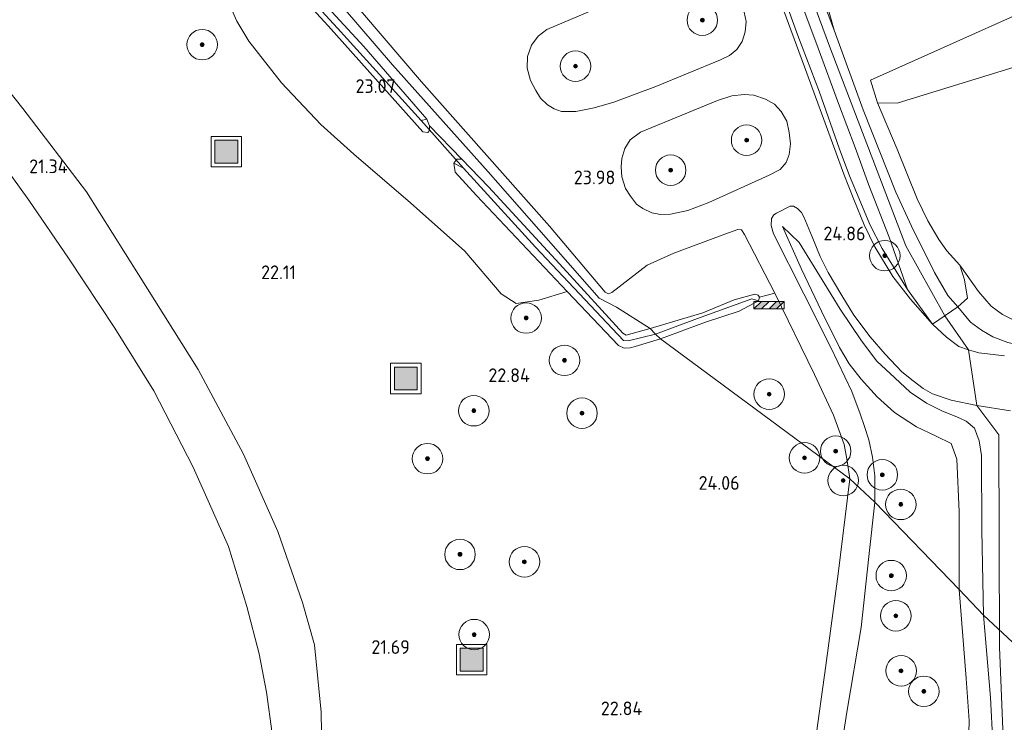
# Model space of a CAD drawing. Header units: metres. Extents: x 185049 to 189876, y 349292 to 352302.
# Tile 74 of 256: x 188019 to 188148, y 349714 to 349806. Entities that reach past the tile are written whole.
import ezdxf
from ezdxf.enums import TextEntityAlignment as Align

# ---------------------------------------------------------------- set-up
doc = ezdxf.new("R2010")
doc.units = ezdxf.units.M
for name, color, linetype, lineweight in [('B-WE-GR-BOOM-S', 90, 'Continuous', 25), ('B-WE-GR-GRAS-GV', 60, 'Continuous', 13), ('B-WE-GW-GROND_ZAND-GV', 7, 'Continuous', 18), ('B-WE-GW-OPHOGING_KRUIN-G', 90, 'Continuous', 18), ('B-WE-GW-TALUD_KRUIN-G', 90, 'Continuous', 18), ('B-WE-GW-TALUD_TEEN-G', 90, 'Continuous', 18), ('B-WE-IE-MEUBILAIR_WEGMEUBILAIR-S', 7, 'Continuous', 25), ('B-WE-IE-TERREINAFSCHEIDING_DOORGANG-G', 210, 'Continuous', 18), ('B-WE-IE-TERREINAFSCHEIDING_KUNSTMATIG_HEKWERK-G', 20, 'IE-TERREINAFSCHEIDING-KUNSTMATIG', 18), ('B-WE-KW-KUNSTWERK_DUIKER-G', 170, 'Continuous', 18), ('B-WE-OG-TERREIN_GROEN-GV', 7, 'Continuous', 18), ('B-WE-OG-WATER_GREPPEL-G', 160, 'Continuous', 18), ('B-WE-OG-WATER_POEL-GV', 7, 'Continuous', 18), ('B-WE-OG-WATER_SLOOT-G', 120, 'Continuous', 18), ('B-WE-VH-VERHARDING_ASFALT-GV', 252, 'Continuous', 18), ('X-XX-AL-HOOGTELABEL-S', 7, 'Continuous', 25)]:
    doc.layers.add(name, color=color, linetype=linetype, lineweight=lineweight)
doc.styles.add('NLCS-ISO-ANNOTATIVE-T18', font='NLCS-ISO.ttf', dxfattribs={"height": 1.8})
doc.linetypes.add('IE-TERREINAFSCHEIDING-KUNSTMATIG', pattern='A,4,[82,NLCS.SHX,S=0.75,R=90,X=0,Y=0],4,-2', length=10)

# ---------------------------------------------------------------- blocks, each defined once
blk = doc.blocks.new('SAL-HOOGTELABEL-SO')
at = {"color": 0, "linetype": 'ByBlock', "lineweight": -2, "style": 'NLCS-ISO-ANNOTATIVE-T18'}
blk.add_attdef('HOOGTE', text='', height=1.8, dxfattribs=at).set_placement((2.79, 0), align=Align.RIGHT)
blk = doc.blocks.new('SGR-BOOM_01-SO')
at = {"linetype": 'ByBlock', "lineweight": 18}
h = blk.add_hatch(color=0, dxfattribs=at)
h.dxf.hatch_style = 1
edge = h.paths.add_edge_path()
edge.add_arc((0, 0), 0.25, 0, 360)
at = {"color": 0, "linetype": 'ByBlock', "lineweight": 18}
for radius in [2, 0.25]:
    blk.add_circle((0, 0), radius, dxfattribs=at)
blk = doc.blocks.new('SIE-WEG_AFVALBAK-SO')
at = {"linetype": 'ByBlock', "lineweight": 18}
h = blk.add_hatch(color=0, dxfattribs=at)
h.dxf.hatch_style = 1
h.paths.add_polyline_path([(-1.5, -1.5), (1.5, -1.5), (1.5, 1.5), (-1.5, 1.5)])
at = {"color": 0, "linetype": 'ByBlock', "lineweight": 18}
for points in [[(-2, -2), (2, -2), (2, 2), (-2, 2)], [(-1.5, -1.5), (1.5, -1.5), (1.5, 1.5), (-1.5, 1.5)]]:
    blk.add_lwpolyline(points, close=True, dxfattribs=at)
blk = doc.blocks.new('SIE-WEG_SLAGBOOM-SO')
at = {"linetype": 'ByBlock', "lineweight": 18}
h = blk.add_hatch(color=0, dxfattribs=at)
h.dxf.hatch_style = 1
h.paths.add_polyline_path([(0, 0.5), (-1, 0.5), (-2, -0.5), (-1, -0.5)])
h.paths.add_polyline_path([(2, 0.5), (1, 0.5), (0, -0.5), (1, -0.5)])
at = {"color": 0, "linetype": 'ByBlock', "lineweight": 18}
blk.add_lwpolyline([(-2, 0.5), (2, 0.5), (2, -0.5), (-2, -0.5)], close=True, dxfattribs=at)
for points in [[(-2, -0.5), (-1, 0.5)], [(-1, -0.5), (0, 0.5)], [(0, -0.5), (1, 0.5)], [(1, -0.5), (2, 0.5)]]:
    blk.add_lwpolyline(points, dxfattribs=at)

msp = doc.modelspace()

# ---------------------------------------------------------------- linework, layer by layer
at = {"layer": 'B-WE-GR-GRAS-GV'}
for points in [[(188091.445, 349906.65, 24.185), (188091.362, 349905.506, 24.129), (188091.809, 349904.169, 24.021), (188094.6, 349895.319, 24.11), (188107.229, 349859.452, 24.508), (188120.631, 349823.556, 24.434), (188122.811, 349815.557, 24.833), (188125.72, 349805.106, 25.433), (188120.181, 349819.593, 25.433), (188114.612, 349835.385, 25.42), (188106.34, 349857.815, 25.446), (188100.001, 349875.774, 25.441), (188093.557, 349892.963, 25.463), (188090.389, 349902.136, 25.424), (188089.58, 349904.278, 25.424), (188089.274, 349905.833, 25.403)], [(188045.207, 349822.094, 22.679), (188060.599, 349805.359, 22.826), (188071.535, 349793.225, 22.88), (188072.299, 349793.411, 23.366), (188072.648, 349792.549, 23.313), (188072.664, 349791.93, 23.252), (188072.407, 349791.671, 23.223), (188071.78, 349791.766, 23.194), (188059.354, 349805.66, 22.957), (188041.947, 349824.601, 22.802)], [(188052.971, 349814.957, 23.17), (188064.023, 349802.931, 23.386), (188072.299, 349793.411, 23.366), (188071.535, 349793.225, 22.88), (188060.599, 349805.359, 22.826), (188045.207, 349822.094, 22.679)], [(188120.181, 349819.593, 25.433), (188125.72, 349805.106, 25.433), (188129.535, 349794.646, 25.48), (188133.817, 349783.835, 25.553), (188135.853, 349779.376, 25.515), (188138.898, 349773.33, 25.549), (188140.632, 349770.293, 25.583), (188141.952, 349768.806, 25.622), (188138.622, 349766.542, 25.712), (188135.345, 349771.084, 25.467), (188132.936, 349777.933, 25.497), (188130.275, 349784.778, 25.57), (188128.454, 349789.721, 25.558), (188126.308, 349795.459, 25.553), (188123.631, 349802.741, 25.51), (188120.677, 349810.587, 25.506)], [(188053.046, 349817.729, 23.169), (188067.808, 349800.566, 23.595), (188080.349, 349786.521, 23.75), (188094.878, 349769.943, 23.965), (188097.186, 349768.743, 24.039), (188101.574, 349765.944, 24.142), (188098.422, 349765.08, 24.032), (188098.018, 349765.361, 24.024), (188090.159, 349773.929, 23.938), (188080.393, 349784.532, 23.73), (188076.88, 349788.153, 23.562), (188072.648, 349792.549, 23.313), (188072.299, 349793.411, 23.366), (188064.023, 349802.931, 23.386), (188052.971, 349814.957, 23.17)], [(188056.366, 349816.132, 23.225), (188071.598, 349798.305, 23.6), (188088.396, 349779.404, 23.871), (188095.679, 349770.746, 24.03), (188096.131, 349770.523, 24.043), (188096.559, 349770.674, 24.047), (188101.197, 349774.272, 24.15), (188104.673, 349775.865, 24.202), (188111.386, 349778.331, 24.301), (188113.091, 349778.957, 24.297), (188113.548, 349778.885, 24.305), (188113.939, 349778.295, 24.305), (188117.925, 349770.609, 24.305), (188115.906, 349770.09, 24.331), (188115.737, 349770.336, 24.34), (188115.333, 349770.485, 24.34), (188112.608, 349769.717, 24.305), (188108.487, 349768.039, 24.292), (188101.574, 349765.944, 24.142), (188097.186, 349768.743, 24.039), (188094.878, 349769.943, 23.965), (188080.349, 349786.521, 23.75), (188067.808, 349800.566, 23.595), (188053.046, 349817.729, 23.169)], [(188117.182, 349814.819, 24.486), (188120.975, 349804.399, 24.512), (188123.783, 349796.946, 24.486), (188126.39, 349789.614, 24.521), (188127.729, 349785.98, 24.576), (188128.984, 349782.968, 24.663), (188130.391, 349779.61, 24.856), (188132.017, 349776.465, 25.067), (188135.345, 349771.084, 25.467), (188138.622, 349766.542, 25.712), (188135.714, 349769.828, 25.489), (188133.404, 349772.776, 25.33), (188131.07, 349776.655, 25.041), (188129.654, 349779.571, 24.856), (188128.308, 349782.879, 24.628), (188126.971, 349786.206, 24.508), (188125.809, 349789.426, 24.422), (188121.817, 349800.265, 24.357), (188115.828, 349816.534, 24.374)], [(188120.677, 349810.587, 25.506), (188123.631, 349802.741, 25.51), (188126.308, 349795.459, 25.553), (188128.454, 349789.721, 25.558), (188130.275, 349784.778, 25.57), (188132.936, 349777.933, 25.497), (188135.345, 349771.084, 25.467), (188132.017, 349776.465, 25.067), (188130.391, 349779.61, 24.856), (188128.984, 349782.968, 24.663), (188127.729, 349785.98, 24.576), (188126.39, 349789.614, 24.521), (188123.783, 349796.946, 24.486), (188120.975, 349804.399, 24.512), (188117.182, 349814.819, 24.486)], [(188149.472, 349800.273, 24.574), (188134, 349795.512, 24.353), (188131.404, 349795.575, 24.478), (188130.494, 349798.548, 24.444), (188160.976, 349812.202, 24.494)], [(188113.78, 349808.07, 24.357), (188114.164, 349806.235, 24.391), (188114.043, 349804.876, 24.348), (188113.667, 349803.623, 24.314), (188112.946, 349802.557, 24.292), (188111.984, 349801.776, 24.267), (188110.816, 349801.216, 24.28), (188102.321, 349797.686, 24.155), (188096.835, 349795.655, 24.03), (188094.232, 349794.886, 24), (188091.825, 349794.445, 23.944), (188089.971, 349794.436, 23.922), (188089.003, 349794.767, 23.879), (188088.119, 349795.302, 23.879), (188087.205, 349796.175, 23.875), (188086.574, 349797.167, 23.871), (188085.898, 349798.495, 23.871), (188085.466, 349800.096, 23.871), (188085.52, 349801.619, 23.918), (188086.019, 349803.108, 23.918), (188086.909, 349804.288, 23.918), (188088.056, 349805.187, 23.927), (188096.221, 349808.644, 24.056)], [(188046.566, 349808.139, 22.541), (188047.372, 349806.258, 22.524), (188048.963, 349803.633, 22.524), (188053.234, 349798.172, 22.508), (188058.381, 349792.723, 22.749), (188062.707, 349788.848, 22.737), (188070.157, 349782.464, 22.798), (188077.261, 349776.093, 22.917), (188082.039, 349770.508, 23.007), (188084.012, 349769.238, 23.088), (188086.973, 349769.669, 23.279), (188090.702, 349770.825, 23.554), (188097.43, 349763.754, 23.836), (188098.157, 349763.378, 23.865), (188098.958, 349763.434, 23.897), (188099.61, 349763.617, 23.963), (188102.928, 349764.594, 24.202), (188127.758, 349746.238, 24.409), (188126.267, 349733.783, 24.327), (188124.614, 349721.773, 24.233), (188123.184, 349711.34, 24.241)], [(188058.675, 349702.302, 21.211), (188058.436, 349715.645, 21.235), (188057.546, 349724.456, 21.258), (188056.009, 349730.019, 21.247), (188052.751, 349739.36, 21.286), (188048.255, 349749.493, 21.314), (188042.291, 349760.592, 21.398), (188034.48, 349773.029, 21.415), (188027.639, 349783.868, 21.466), (188019.29, 349794.817, 21.41), (188010.717, 349805.563, 21.393)], [(188150.066, 349766.644, 24.904), (188147.803, 349767.789, 24.882), (188146.319, 349768.894, 24.878), (188144.638, 349770.824, 24.8), (188142.211, 349774.272, 24.62), (188140.512, 349776.149, 24.585), (188139.46, 349777.625, 24.559), (188138.026, 349780.099, 24.559), (188136.597, 349782.967, 24.564), (188133.984, 349789.489, 24.469), (188131.404, 349795.575, 24.478), (188134, 349795.512, 24.353), (188149.472, 349800.273, 24.574)], [(188149.118, 349724.824, 25.768), (188145.326, 349728.369, 25.695), (188145.094, 349739.496, 25.824), (188145.055, 349749.322, 25.773), (188144.738, 349751.226, 25.885), (188144.128, 349752.897, 25.915), (188143.028, 349753.815, 25.958), (188141.831, 349754.388, 25.962), (188139.925, 349755.113, 25.919), (188137.851, 349756.163, 25.872), (188135.683, 349757.622, 25.854), (188133.673, 349759.475, 25.777), (188131.337, 349761.683, 25.644), (188129.3, 349764.348, 25.515), (188126.519, 349768.494, 25.308), (188124.155, 349772.36, 25.02), (188121.144, 349777.229, 24.731), (188118.927, 349779.322, 24.374), (188121.42, 349773.752, 24.391), (188124.069, 349768.22, 24.379), (188126.438, 349763.488, 24.366), (188127.689, 349761.348, 24.4), (188129.276, 349759.301, 24.469), (188131.374, 349757.014, 24.508), (188133.632, 349754.953, 24.551), (188136.499, 349753.05, 24.641), (188139.117, 349751.844, 24.663), (188141.051, 349750.878, 24.663), (188141.825, 349748.845, 24.641), (188142.122, 349741.911, 24.697), (188142.123, 349731.752, 24.714), (188131.054, 349743.19, 24.434), (188131.072, 349746.647, 24.465), (188130.766, 349749.068, 24.443), (188130.257, 349751.345, 24.43), (188129.681, 349753.13, 24.413), (188129.138, 349754.76, 24.396), (188128.056, 349757.71, 24.417), (188125.273, 349763.477, 24.374), (188121.76, 349770.499, 24.344), (188117.773, 349778.395, 24.357), (188117.479, 349779.46, 24.336), (188117.514, 349780.379, 24.357), (188117.803, 349780.863, 24.383), (188118.14, 349781.105, 24.404), (188119.944, 349782.027, 24.482), (188120.374, 349782, 24.49), (188120.898, 349781.693, 24.512), (188121.422, 349781.182, 24.568), (188121.721, 349780.607, 24.589), (188122.817, 349777.974, 24.787), (188123.872, 349775.416, 24.951), (188124.949, 349773.297, 25.071), (188126.724, 349770.281, 25.256), (188128.294, 349767.705, 25.416), (188130.448, 349764.893, 25.549), (188132.416, 349762.6, 25.7), (188134.61, 349760.278, 25.79), (188136.08, 349759.088, 25.837), (188137.393, 349758.094, 25.867), (188138.61, 349757.399, 25.928), (188141.062, 349756.569, 25.941), (188144.433, 349755.857, 25.949), (188148.852, 349755.155, 25.876)], [(188148.047, 349762.363, 25.867), (188144.688, 349762.791, 25.889), (188143.351, 349763.152, 25.893), (188142.077, 349763.623, 25.85), (188140.453, 349764.848, 25.811), (188138.622, 349766.542, 25.712), (188141.952, 349768.806, 25.622), (188143.608, 349766.805, 25.639), (188145.042, 349765.726, 25.652), (188146.54, 349764.878, 25.669), (188148.506, 349764.121, 25.712)], [(188126.495, 349710.001, 24.286), (188127.392, 349715.643, 24.351), (188129.281, 349726.758, 24.282), (188130.259, 349736.067, 24.278), (188131.054, 349743.19, 24.434), (188142.123, 349731.752, 24.714), (188143.044, 349720.067, 24.674), (188143.43, 349714.564, 24.67), (188143.296, 349709.781, 24.638)], [(188143.296, 349709.781, 24.638), (188143.43, 349714.564, 24.67), (188143.044, 349720.067, 24.674), (188142.123, 349731.752, 24.714), (188145.326, 349728.369, 25.695), (188146.207, 349717.548, 25.692), (188146.526, 349711.642, 25.713)], [(188146.526, 349711.642, 25.713), (188146.207, 349717.548, 25.692), (188145.326, 349728.369, 25.695), (188149.118, 349724.824, 25.768), (188149.651, 349717.367, 25.688), (188149.667, 349713.841, 25.676)]]:
    msp.add_polyline3d(points, dxfattribs=at)
for points in [[(188104.272, 349780.976, 24.146), (188102.927, 349780.922, 24.146), (188101.798, 349781.139, 24.146), (188100.621, 349781.687, 24.142), (188099.81, 349782.274, 24.138), (188098.994, 349783.305, 24.09), (188098.36, 349784.32, 24.112), (188097.875, 349785.857, 24.039), (188097.775, 349787.169, 24.026), (188097.852, 349788.257, 24.06), (188098.277, 349789.561, 24.06), (188098.966, 349790.704, 24.064), (188100.321, 349791.733, 24.103), (188110.426, 349795.881, 24.275), (188112.291, 349796.49, 24.271), (188113.914, 349796.65, 24.271), (188115.196, 349796.585, 24.314), (188116.73, 349796.043, 24.323), (188117.879, 349795.4, 24.323), (188118.778, 349794.429, 24.374), (188119.516, 349793.15, 24.37), (188119.831, 349791.668, 24.361), (188119.996, 349790.2, 24.361), (188119.827, 349788.774, 24.366), (188119.443, 349787.732, 24.4), (188118.652, 349786.813, 24.366), (188117.183, 349786.066, 24.288), (188109.294, 349782.501, 24.194), (188106.539, 349781.455, 24.181)], [(188098.018, 349765.361, 24.024), (188098.422, 349765.08, 24.032), (188101.574, 349765.944, 24.142), (188102.292, 349765.238, 23.828), (188098.686, 349764.364, 23.574), (188098.086, 349764.4, 23.566), (188086.539, 349776.627, 23.354), (188077.107, 349787.003, 22.994), (188075.831, 349787.638, 23.378), (188076.236, 349788.184, 23.448), (188076.88, 349788.153, 23.562), (188080.393, 349784.532, 23.73), (188090.159, 349773.929, 23.938)], [(188098.086, 349764.4, 23.566), (188098.686, 349764.364, 23.574), (188102.292, 349765.238, 23.828), (188102.928, 349764.594, 24.202), (188099.61, 349763.617, 23.963), (188098.958, 349763.434, 23.897), (188098.157, 349763.378, 23.865), (188097.43, 349763.754, 23.836), (188090.702, 349770.825, 23.554), (188078.818, 349783.418, 23.342), (188076.012, 349786.453, 23.337), (188075.831, 349787.638, 23.378), (188077.107, 349787.003, 22.994), (188086.539, 349776.627, 23.354)], [(188145.094, 349739.496, 25.824), (188145.326, 349728.369, 25.695), (188142.123, 349731.752, 24.714), (188142.122, 349741.911, 24.697), (188141.825, 349748.845, 24.641), (188141.051, 349750.878, 24.663), (188139.117, 349751.844, 24.663), (188136.499, 349753.05, 24.641), (188133.632, 349754.953, 24.551), (188131.374, 349757.014, 24.508), (188129.276, 349759.301, 24.469), (188127.689, 349761.348, 24.4), (188126.438, 349763.488, 24.366), (188124.069, 349768.22, 24.379), (188121.42, 349773.752, 24.391), (188118.927, 349779.322, 24.374), (188121.144, 349777.229, 24.731), (188124.155, 349772.36, 25.02), (188126.519, 349768.494, 25.308), (188129.3, 349764.348, 25.515), (188131.337, 349761.683, 25.644), (188133.673, 349759.475, 25.777), (188135.683, 349757.622, 25.854), (188137.851, 349756.163, 25.872), (188139.925, 349755.113, 25.919), (188141.831, 349754.388, 25.962), (188143.028, 349753.815, 25.958), (188144.128, 349752.897, 25.915), (188144.738, 349751.226, 25.885), (188145.055, 349749.322, 25.773)], [(188161.923, 349763.901, 24.968), (188156.262, 349763.027, 25.467), (188151.582, 349763.44, 25.708), (188148.506, 349764.121, 25.712), (188146.54, 349764.878, 25.669), (188145.042, 349765.726, 25.652), (188143.608, 349766.805, 25.639), (188141.952, 349768.806, 25.622), (188143.229, 349769.922, 25.291), (188142.829, 349772.341, 24.886), (188142.211, 349774.272, 24.62), (188144.638, 349770.824, 24.8), (188146.319, 349768.894, 24.878), (188147.803, 349767.789, 24.882), (188150.066, 349766.644, 24.904), (188155.206, 349765.457, 24.904)], [(188115.906, 349770.09, 24.331), (188115.796, 349769.615, 24.336), (188114.927, 349769.843, 24.073), (188107.809, 349767.272, 24.056), (188102.292, 349765.238, 23.828), (188101.574, 349765.944, 24.142), (188108.487, 349768.039, 24.292), (188112.608, 349769.717, 24.305), (188115.333, 349770.485, 24.34), (188115.737, 349770.336, 24.34)], [(188108.831, 349766.777, 24.288), (188102.928, 349764.594, 24.202), (188102.292, 349765.238, 23.828), (188107.809, 349767.272, 24.056), (188114.927, 349769.843, 24.073), (188115.796, 349769.615, 24.336), (188113.255, 349768.218, 24.314)], [(188127.409, 349748.621, 24.439), (188127.758, 349746.238, 24.409), (188102.928, 349764.594, 24.202), (188108.831, 349766.777, 24.288), (188113.255, 349768.218, 24.314), (188115.796, 349769.615, 24.336), (188115.906, 349770.09, 24.331), (188117.925, 349770.609, 24.305), (188123.154, 349759.91, 24.366), (188125.614, 349754.595, 24.361), (188127.018, 349750.769, 24.43)]]:
    msp.add_polyline3d(points, close=True, dxfattribs=at)
at = {"layer": 'B-WE-GW-GROND_ZAND-GV'}
for points in [[(188010.717, 349805.563, 21.393), (188019.29, 349794.817, 21.41), (188027.639, 349783.868, 21.466), (188034.48, 349773.029, 21.415), (188042.291, 349760.592, 21.398), (188048.255, 349749.493, 21.314), (188052.751, 349739.36, 21.286), (188056.009, 349730.019, 21.247), (188057.546, 349724.456, 21.258), (188058.436, 349715.645, 21.235), (188058.675, 349702.302, 21.211)], [(188052.022, 349712.866, 20.906), (188051.258, 349718.289, 20.906), (188050.295, 349723.305, 20.906), (188048.701, 349729.521, 20.906), (188046.287, 349737.387, 20.906), (188041.663, 349747.77, 20.906), (188036.489, 349757.796, 20.906), (188031.358, 349765.988, 20.906), (188025.287, 349775.2, 20.906), (188020.112, 349782.789, 20.906), (188013.565, 349791.796, 20.906)]]:
    msp.add_polyline3d(points, dxfattribs=at)
at = {"layer": 'B-WE-GW-OPHOGING_KRUIN-G'}
for points in [[(188268.936, 349956.574, 25.365), (188248.844, 349948.805, 25.313), (188233.683, 349944.479, 25.382), (188222.47, 349944.111, 25.356), (188203.273, 349945.78, 25.412), (188182.674, 349947.896, 25.464), (188172.365, 349946.764, 25.455), (188161.893, 349941.436, 25.481), (188146.324, 349933.875, 25.516), (188126.226, 349925.394, 25.481), (188100.379, 349915.193, 25.494), (188088.979, 349910.154, 25.365), (188087.613, 349905.962, 25.404), (188090.2, 349898.065, 25.485), (188100.048, 349871.098, 25.52), (188111.581, 349839.497, 25.429), (188125.092, 349802.985, 25.507), (188135.127, 349776.795, 25.546), (188140.238, 349767.641, 25.668), (188143.351, 349763.152, 25.893), (188144.433, 349755.857, 25.949), (188147.326, 349752.031, 25.929), (188147.423, 349724.171, 25.737)], [(188147.423, 349724.171, 25.737), (188147.883, 349712.31, 25.757), (188146.95, 349704.742, 25.692), (188143.623, 349697.974, 25.675), (188137.183, 349691.757, 25.68), (188117.82, 349676.119, 25.753), (188095.906, 349658.376, 25.774), (188068.846, 349635.997, 25.7), (188040.467, 349612.749, 25.761), (188023.248, 349598.684, 25.786)]]:
    msp.add_polyline3d(points, dxfattribs=at)
at = {"layer": 'B-WE-GW-TALUD_KRUIN-G'}
for points in [[(188135.345, 349771.084, 25.467), (188132.936, 349777.933, 25.497), (188130.275, 349784.778, 25.57), (188128.454, 349789.721, 25.558), (188126.308, 349795.459, 25.553), (188123.631, 349802.741, 25.51), (188120.677, 349810.587, 25.506), (188118.393, 349816.484, 25.472), (188115.858, 349823.663, 25.476), (188111.659, 349834.865, 25.428), (188108.889, 349842.3, 25.411), (188105.692, 349851.584, 25.42), (188102.51, 349860.18, 25.433), (188098.823, 349870.182, 25.476), (188094.993, 349880.582, 25.497), (188090.186, 349893.707, 25.454), (188087.181, 349902.057, 25.394), (188085.824, 349906.738, 25.334)], [(188089.274, 349905.833, 25.403), (188089.58, 349904.278, 25.424), (188090.389, 349902.136, 25.424), (188093.557, 349892.963, 25.463), (188100.001, 349875.774, 25.441), (188106.34, 349857.815, 25.446), (188114.612, 349835.385, 25.42), (188120.181, 349819.593, 25.433), (188125.72, 349805.106, 25.433), (188129.535, 349794.646, 25.48), (188133.817, 349783.835, 25.553), (188135.853, 349779.376, 25.515), (188138.898, 349773.33, 25.549), (188140.632, 349770.293, 25.583), (188141.952, 349768.806, 25.622)], [(188130.494, 349798.548, 24.444), (188160.976, 349812.202, 24.494), (188178.945, 349818.975, 24.473), (188188.237, 349820.856, 24.421), (188193.158, 349820.307, 24.41), (188197.517, 349818.433, 24.452), (188202.609, 349814.448, 24.275)], [(188145.326, 349728.369, 25.695), (188145.094, 349739.496, 25.824), (188145.055, 349749.322, 25.773), (188144.738, 349751.226, 25.885), (188144.128, 349752.897, 25.915), (188143.028, 349753.815, 25.958), (188141.831, 349754.388, 25.962), (188139.925, 349755.113, 25.919), (188137.851, 349756.163, 25.872), (188135.683, 349757.622, 25.854), (188133.673, 349759.475, 25.777), (188131.337, 349761.683, 25.644), (188129.3, 349764.348, 25.515), (188126.519, 349768.494, 25.308), (188124.155, 349772.36, 25.02), (188121.144, 349777.229, 24.731), (188118.927, 349779.322, 24.374)], [(188141.952, 349768.806, 25.622), (188143.608, 349766.805, 25.639), (188145.042, 349765.726, 25.652), (188146.54, 349764.878, 25.669), (188148.506, 349764.121, 25.712), (188151.582, 349763.44, 25.708), (188156.262, 349763.027, 25.467), (188161.923, 349763.901, 24.968)], [(188021.016, 349599.136, 25.696), (188034.73, 349610.007, 25.713), (188045.247, 349618.611, 25.709), (188055.388, 349627.057, 25.733), (188066.315, 349635.968, 25.704), (188078.007, 349645.281, 25.709), (188088.211, 349653.51, 25.672), (188099.204, 349662.768, 25.692), (188110.594, 349672.191, 25.745), (188124.1, 349682.996, 25.696), (188132.94, 349690.407, 25.68), (188137.618, 349694.313, 25.676), (188141.464, 349697.929, 25.676), (188143.548, 349700.596, 25.676), (188144.816, 349702.899, 25.676), (188145.785, 349705.44, 25.676), (188146.431, 349708.569, 25.692), (188146.526, 349711.642, 25.713), (188146.207, 349717.548, 25.692), (188145.326, 349728.369, 25.695)]]:
    msp.add_polyline3d(points, dxfattribs=at)
at = {"layer": 'B-WE-GW-TALUD_TEEN-G'}
for points in [[(188161.923, 349763.901, 24.968), (188155.206, 349765.457, 24.904), (188150.066, 349766.644, 24.904), (188147.803, 349767.789, 24.882), (188146.319, 349768.894, 24.878), (188144.638, 349770.824, 24.8), (188142.211, 349774.272, 24.62), (188140.512, 349776.149, 24.585), (188139.46, 349777.625, 24.559), (188138.026, 349780.099, 24.559), (188136.597, 349782.967, 24.564), (188133.984, 349789.489, 24.469), (188131.404, 349795.575, 24.478), (188130.494, 349798.548, 24.444)], [(188141.825, 349748.845, 24.641), (188141.051, 349750.878, 24.663), (188139.117, 349751.844, 24.663), (188136.499, 349753.05, 24.641), (188133.632, 349754.953, 24.551), (188131.374, 349757.014, 24.508), (188129.276, 349759.301, 24.469), (188127.689, 349761.348, 24.4), (188126.438, 349763.488, 24.366), (188124.069, 349768.22, 24.379), (188121.42, 349773.752, 24.391), (188118.927, 349779.322, 24.374)], [(188142.123, 349731.752, 24.714), (188142.122, 349741.911, 24.697), (188141.825, 349748.845, 24.641)], [(188142.123, 349731.752, 24.714), (188143.044, 349720.067, 24.674), (188143.43, 349714.564, 24.67), (188143.296, 349709.781, 24.638), (188142.752, 349706.816, 24.556), (188141.506, 349703.877, 24.494), (188139.626, 349701.493, 24.409), (188137.702, 349699.516, 24.4), (188132.296, 349694.894, 24.392), (188125.808, 349689.768, 24.343), (188119.18, 349684.736, 24.253), (188112.406, 349679.556, 24.033), (188107.595, 349676.034, 24.033)]]:
    msp.add_polyline3d(points, dxfattribs=at)
at = {"layer": 'B-WE-IE-TERREINAFSCHEIDING_DOORGANG-G'}
msp.add_polyline3d([(188138.622, 349766.542, 25.712), (188141.952, 349768.806, 25.622)], dxfattribs=at)
at = {"layer": 'B-WE-IE-TERREINAFSCHEIDING_KUNSTMATIG_HEKWERK-G'}
for points in [[(188135.345, 349771.084, 25.467), (188132.017, 349776.465, 25.067), (188130.391, 349779.61, 24.856), (188128.984, 349782.968, 24.663), (188127.729, 349785.98, 24.576), (188126.39, 349789.614, 24.521), (188123.783, 349796.946, 24.486), (188120.975, 349804.399, 24.512), (188117.182, 349814.819, 24.486), (188113.554, 349824.763, 24.516), (188109.781, 349835.031, 24.546), (188106.369, 349844.252, 24.568), (188102.522, 349855.061, 24.564), (188098.834, 349864.926, 24.611), (188094.762, 349875.36, 24.533), (188089.49, 349889.611, 24.499), (188086.763, 349896.69, 24.426), (188085.479, 349900.424, 24.404), (188084.402, 349903.764, 24.331), (188083.561, 349907.937, 24.262), (188083.516, 349911.47, 24.176), (188086.232, 349913.811, 24.15), (188092.994, 349917.804, 24.008), (188096.6, 349919.606, 23.996)], [(188142.211, 349774.272, 24.62), (188142.829, 349772.341, 24.886), (188143.229, 349769.922, 25.291), (188141.952, 349768.806, 25.622)], [(188138.622, 349766.542, 25.712), (188135.345, 349771.084, 25.467)]]:
    msp.add_polyline3d(points, dxfattribs=at)
at = {"layer": 'B-WE-KW-KUNSTWERK_DUIKER-G'}
msp.add_polyline3d([(188077.107, 349787.003, 22.994), (188071.535, 349793.225, 22.88)], dxfattribs=at)
at = {"layer": 'B-WE-OG-TERREIN_GROEN-GV'}
for points in [[(188041.947, 349824.601, 22.802), (188059.354, 349805.66, 22.957), (188071.78, 349791.766, 23.194), (188072.407, 349791.671, 23.223), (188072.664, 349791.93, 23.252), (188072.648, 349792.549, 23.313), (188076.88, 349788.153, 23.562), (188076.236, 349788.184, 23.448), (188075.831, 349787.638, 23.378), (188076.012, 349786.453, 23.337), (188078.818, 349783.418, 23.342), (188090.702, 349770.825, 23.554), (188086.973, 349769.669, 23.279), (188084.012, 349769.238, 23.088), (188082.039, 349770.508, 23.007), (188077.261, 349776.093, 22.917), (188070.157, 349782.464, 22.798), (188062.707, 349788.848, 22.737), (188058.381, 349792.723, 22.749), (188053.234, 349798.172, 22.508), (188048.963, 349803.633, 22.524), (188047.372, 349806.258, 22.524), (188046.566, 349808.139, 22.541)], [(188160.976, 349812.202, 24.494), (188130.494, 349798.548, 24.444), (188131.404, 349795.575, 24.478), (188133.984, 349789.489, 24.469), (188136.597, 349782.967, 24.564), (188138.026, 349780.099, 24.559), (188139.46, 349777.625, 24.559), (188140.512, 349776.149, 24.585), (188142.211, 349774.272, 24.62), (188142.829, 349772.341, 24.886), (188143.229, 349769.922, 25.291), (188141.952, 349768.806, 25.622), (188140.632, 349770.293, 25.583), (188138.898, 349773.33, 25.549), (188135.853, 349779.376, 25.515), (188133.817, 349783.835, 25.553), (188129.535, 349794.646, 25.48), (188125.72, 349805.106, 25.433), (188122.811, 349815.557, 24.833)]]:
    msp.add_polyline3d(points, dxfattribs=at)
at = {"layer": 'B-WE-OG-WATER_GREPPEL-G'}
for points in [[(188028.89, 349854.071, 22.725), (188032.548, 349848.429, 22.728), (188035.645, 349843.672, 22.728), (188039.023, 349838.732, 22.72), (188039.275, 349837.984, 22.712), (188038.916, 349837.374, 22.7), (188038.412, 349836.814, 22.696), (188035.281, 349834.278, 22.618), (188035.02, 349833.533, 22.61), (188035.325, 349832.961, 22.61), (188045.207, 349822.094, 22.679), (188060.599, 349805.359, 22.826), (188071.535, 349793.225, 22.88)], [(188077.107, 349787.003, 22.994), (188086.539, 349776.627, 23.354), (188098.086, 349764.4, 23.566), (188098.686, 349764.364, 23.574), (188102.292, 349765.238, 23.828)], [(188114.927, 349769.843, 24.073), (188107.809, 349767.272, 24.056), (188102.292, 349765.238, 23.828)]]:
    msp.add_polyline3d(points, dxfattribs=at)
at = {"layer": 'B-WE-OG-WATER_POEL-GV'}
msp.add_polyline3d([(187903.787, 349596.249, 20.906), (188003.273, 349804.572, 20.906), (188006.293, 349800.595, 20.906), (188013.565, 349791.796, 20.906), (188020.112, 349782.789, 20.906), (188025.287, 349775.2, 20.906), (188031.358, 349765.988, 20.906), (188036.489, 349757.796, 20.906), (188041.663, 349747.77, 20.906), (188046.287, 349737.387, 20.906), (188048.701, 349729.521, 20.906), (188050.295, 349723.305, 20.906), (188051.258, 349718.289, 20.906), (188052.022, 349712.866, 20.906)], dxfattribs=at)
at = {"layer": 'B-WE-OG-WATER_SLOOT-G'}
for points in [[(188041.947, 349824.601, 22.802), (188059.354, 349805.66, 22.957), (188071.78, 349791.766, 23.194), (188072.407, 349791.671, 23.223), (188072.664, 349791.93, 23.252), (188072.648, 349792.549, 23.313), (188072.299, 349793.411, 23.366), (188064.023, 349802.931, 23.386), (188052.971, 349814.957, 23.17)], [(188101.574, 349765.944, 24.142), (188098.422, 349765.08, 24.032), (188098.018, 349765.361, 24.024), (188090.159, 349773.929, 23.938), (188080.393, 349784.532, 23.73), (188076.88, 349788.153, 23.562), (188076.236, 349788.184, 23.448), (188075.831, 349787.638, 23.378), (188076.012, 349786.453, 23.337), (188078.818, 349783.418, 23.342), (188090.702, 349770.825, 23.554), (188097.43, 349763.754, 23.836), (188098.157, 349763.378, 23.865), (188098.958, 349763.434, 23.897), (188099.61, 349763.617, 23.963), (188102.928, 349764.594, 24.202)], [(188102.928, 349764.594, 24.202), (188108.831, 349766.777, 24.288), (188113.255, 349768.218, 24.314), (188115.796, 349769.615, 24.336), (188115.906, 349770.09, 24.331), (188115.737, 349770.336, 24.34), (188115.333, 349770.485, 24.34), (188112.608, 349769.717, 24.305), (188108.487, 349768.039, 24.292), (188101.574, 349765.944, 24.142)]]:
    msp.add_polyline3d(points, dxfattribs=at)
at = {"layer": 'B-WE-VH-VERHARDING_ASFALT-GV'}
for points in [[(188082.621, 349907.826, 24.099), (188083.508, 349903.76, 24.181), (188084.751, 349898.961, 24.228), (188087.678, 349891.883, 24.353), (188093.466, 349876.78, 24.426), (188099.114, 349861.798, 24.486), (188105.571, 349844.34, 24.503), (188109.541, 349833.675, 24.452), (188115.828, 349816.534, 24.374), (188121.817, 349800.265, 24.357), (188125.809, 349789.426, 24.422), (188126.971, 349786.206, 24.508), (188128.308, 349782.879, 24.628), (188129.654, 349779.571, 24.856), (188131.07, 349776.655, 25.041), (188133.404, 349772.776, 25.33), (188135.714, 349769.828, 25.489), (188138.622, 349766.542, 25.712), (188140.453, 349764.848, 25.811), (188142.077, 349763.623, 25.85), (188143.351, 349763.152, 25.893), (188144.688, 349762.791, 25.889), (188148.047, 349762.363, 25.867)], [(188148.852, 349755.155, 25.876), (188144.433, 349755.857, 25.949), (188141.062, 349756.569, 25.941), (188138.61, 349757.399, 25.928), (188137.393, 349758.094, 25.867), (188136.08, 349759.088, 25.837), (188134.61, 349760.278, 25.79), (188132.416, 349762.6, 25.7), (188130.448, 349764.893, 25.549), (188128.294, 349767.705, 25.416), (188126.724, 349770.281, 25.256), (188124.949, 349773.297, 25.071), (188123.872, 349775.416, 24.951), (188122.817, 349777.974, 24.787), (188121.721, 349780.607, 24.589), (188121.422, 349781.182, 24.568), (188120.898, 349781.693, 24.512), (188120.374, 349782, 24.49), (188119.944, 349782.027, 24.482), (188118.14, 349781.105, 24.404), (188117.803, 349780.863, 24.383), (188117.514, 349780.379, 24.357), (188117.479, 349779.46, 24.336), (188117.773, 349778.395, 24.357), (188121.76, 349770.499, 24.344), (188125.273, 349763.477, 24.374), (188128.056, 349757.71, 24.417), (188129.138, 349754.76, 24.396), (188129.681, 349753.13, 24.413), (188130.257, 349751.345, 24.43), (188130.766, 349749.068, 24.443), (188131.072, 349746.647, 24.465), (188131.054, 349743.19, 24.434), (188127.758, 349746.238, 24.409), (188127.409, 349748.621, 24.439), (188127.018, 349750.769, 24.43), (188125.614, 349754.595, 24.361), (188123.154, 349759.91, 24.366), (188117.925, 349770.609, 24.305), (188113.939, 349778.295, 24.305), (188113.548, 349778.885, 24.305), (188113.091, 349778.957, 24.297), (188111.386, 349778.331, 24.301), (188104.673, 349775.865, 24.202), (188101.197, 349774.272, 24.15), (188096.559, 349770.674, 24.047), (188096.131, 349770.523, 24.043), (188095.679, 349770.746, 24.03), (188088.396, 349779.404, 23.871), (188071.598, 349798.305, 23.6), (188056.366, 349816.132, 23.225)], [(188096.221, 349808.644, 24.056), (188088.056, 349805.187, 23.927), (188086.909, 349804.288, 23.918), (188086.019, 349803.108, 23.918), (188085.52, 349801.619, 23.918), (188085.466, 349800.096, 23.871), (188085.898, 349798.495, 23.871), (188086.574, 349797.167, 23.871), (188087.205, 349796.175, 23.875), (188088.119, 349795.302, 23.879), (188089.003, 349794.767, 23.879), (188089.971, 349794.436, 23.922), (188091.825, 349794.445, 23.944), (188094.232, 349794.886, 24), (188096.835, 349795.655, 24.03), (188102.321, 349797.686, 24.155), (188110.816, 349801.216, 24.28), (188111.984, 349801.776, 24.267), (188112.946, 349802.557, 24.292), (188113.667, 349803.623, 24.314), (188114.043, 349804.876, 24.348), (188114.164, 349806.235, 24.391), (188113.78, 349808.07, 24.357)], [(188123.184, 349711.34, 24.241), (188124.614, 349721.773, 24.233), (188126.267, 349733.783, 24.327), (188127.758, 349746.238, 24.409), (188131.054, 349743.19, 24.434), (188130.259, 349736.067, 24.278), (188129.281, 349726.758, 24.282), (188127.392, 349715.643, 24.351), (188126.495, 349710.001, 24.286)]]:
    msp.add_polyline3d(points, dxfattribs=at)
msp.add_polyline3d([(188110.426, 349795.881, 24.275), (188100.321, 349791.733, 24.103), (188098.966, 349790.704, 24.064), (188098.277, 349789.561, 24.06), (188097.852, 349788.257, 24.06), (188097.775, 349787.169, 24.026), (188097.875, 349785.857, 24.039), (188098.36, 349784.32, 24.112), (188098.994, 349783.305, 24.09), (188099.81, 349782.274, 24.138), (188100.621, 349781.687, 24.142), (188101.798, 349781.139, 24.146), (188102.927, 349780.922, 24.146), (188104.272, 349780.976, 24.146), (188106.539, 349781.455, 24.181), (188109.294, 349782.501, 24.194), (188117.183, 349786.066, 24.288), (188118.652, 349786.813, 24.366), (188119.443, 349787.732, 24.4), (188119.827, 349788.774, 24.366), (188119.996, 349790.2, 24.361), (188119.831, 349791.668, 24.361), (188119.516, 349793.15, 24.37), (188118.778, 349794.429, 24.374), (188117.879, 349795.4, 24.323), (188116.73, 349796.043, 24.323), (188115.196, 349796.585, 24.314), (188113.914, 349796.65, 24.271), (188112.291, 349796.49, 24.271)], close=True, dxfattribs=at)

# ---------------------------------------------------------------- block references
at = {"layer": 'B-WE-GR-BOOM-S'}
for p in [(188108.424, 349806.405, 24.288), (188042.831, 349803.191, 22.369), (188091.796, 349800.367, 24.082), (188114.234, 349790.665, 24.288), (188104.278, 349786.732, 24.176), (188132.363, 349775.511, 25.169), (188085.315, 349767.334, 22.937), (188090.342, 349761.782, 23.154), (188117.196, 349757.36, 24.284), (188078.451, 349755.178, 22.602), (188092.646, 349754.858, 23.08), (188125.919, 349749.881, 24.409), (188072.38, 349748.889, 22.144), (188121.839, 349748.993, 24.21), (188126.9, 349746.021, 24.368), (188132.045, 349746.774, 24.257), (188134.457, 349742.893, 24.257), (188076.645, 349736.336, 22.103), (188085.095, 349735.37, 22.508), (188133.208, 349733.556, 24.094), (188133.818, 349728.289, 24.242), (188078.508, 349725.82, 22.095), (188134.498, 349721.068, 24.375), (188137.487, 349718.377, 24.39)]:
    msp.add_blockref('SGR-BOOM_01-SO', p, dxfattribs=at)
at = {"layer": 'B-WE-IE-MEUBILAIR_WEGMEUBILAIR-S'}
for name, p in [('SIE-WEG_AFVALBAK-SO', (188045.997, 349789.149, 22.275)), ('SIE-WEG_SLAGBOOM-SO', (188117.177, 349769.024, 24.314)), ('SIE-WEG_AFVALBAK-SO', (188069.541, 349759.406, 22.255)), ('SIE-WEG_AFVALBAK-SO', (188078.168, 349722.533, 22.095))]:
    msp.add_blockref(name, p, dxfattribs=at)
at = {"layer": 'X-XX-AL-HOOGTELABEL-S'}
for p, values in [((188065.42, 349796.858, 23.068), {'HOOGTE': '23.07'}), ((188022.387, 349786.336, 21.339), {'HOOGTE': '21.34'}), ((188094.229, 349784.881, 23.975), {'HOOGTE': '23.98'}), ((188127.038, 349777.523, 24.861), {'HOOGTE': '24.86'}), ((188052.342, 349772.436, 22.107), {'HOOGTE': '22.11'}), ((188083.015, 349758.935, 22.835), {'HOOGTE': '22.84'}), ((188110.534, 349744.812, 24.061), {'HOOGTE': '24.06'}), ((188067.279, 349723.288, 21.686), {'HOOGTE': '21.69'}), ((188097.768, 349715.242, 22.835), {'HOOGTE': '22.84'})]:
    msp.add_blockref('SAL-HOOGTELABEL-SO', p, dxfattribs=at).add_auto_attribs(values)

doc.saveas('drawing.dxf')
